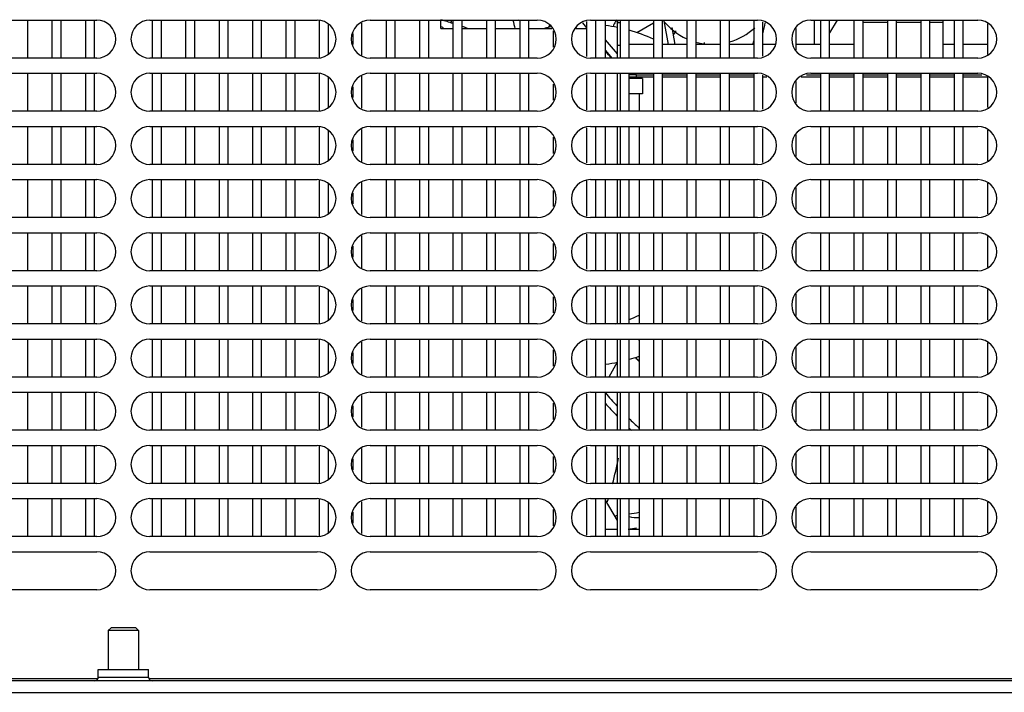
# Model space of a CAD drawing. Header units: millimetres. Extents: x 0 to 2100, y 0 to 1500.
# Tile 40 of 45: x 800 to 929, y 1326 to 1415. Entities that reach past the tile are written whole.
import ezdxf

# ---------------------------------------------------------------- set-up
doc = ezdxf.new("R2010")
doc.units = ezdxf.units.MM
doc.header["$LTSCALE"] = 115.5
doc.layers.get('0').update_dxf_attribs({"linetype": 'CONTINUOUS'})
doc.layers.add('002_AXIS', color=7, linetype='CONTINUOUS')
doc.layers.add('00_COMPONENTS', color=7, linetype='CONTINUOUS')

msp = doc.modelspace()

# ---------------------------------------------------------------- linework, layer by layer
at = {"color": 7, "linetype": 'CONTINUOUS'}
for p, q in [((800.77, 1409.56), (800.77, 1414.56)), ((803.97, 1414.56), (803.97, 1409.56)), ((805.17, 1409.56), (805.17, 1414.56)), ((808.37, 1414.56), (808.37, 1409.56)), ((809.57, 1409.56), (809.57, 1414.56)), ((817.17, 1414.56), (817.17, 1409.56)), ((818.37, 1409.56), (818.37, 1414.56)), ((821.57, 1414.56), (821.57, 1409.56)), ((822.77, 1409.56), (822.77, 1414.56)), ((825.97, 1414.56), (825.97, 1409.56)), ((827.17, 1409.56), (827.17, 1414.56)), ((830.37, 1414.56), (830.37, 1409.56)), ((831.57, 1409.56), (831.57, 1414.56)), ((834.77, 1414.56), (834.77, 1409.56)), ((835.97, 1409.56), (835.97, 1414.56)), ((839.17, 1414.56), (839.17, 1409.56)), ((847.97, 1414.56), (847.97, 1409.56)), ((849.17, 1409.56), (849.17, 1414.56)), ((852.37, 1414.56), (852.37, 1409.56)), ((853.57, 1409.56), (853.57, 1414.56)), ((855.17, 1413.46), (855.17, 1414.56)), ((856.77, 1414.56), (856.77, 1409.56)), ((857.97, 1409.56), (857.97, 1414.56)), ((861.17, 1414.56), (861.17, 1409.56)), ((862.37, 1409.56), (862.37, 1414.56)), ((865.57, 1414.56), (865.57, 1409.56)), ((866.77, 1409.56), (866.77, 1414.56)), ((875.57, 1409.56), (875.57, 1414.56)), ((876.87, 1409.56), (876.87, 1414.56)), ((878.77, 1414.56), (878.77, 1409.56)), ((879.97, 1409.56), (879.97, 1414.56)), ((883.17, 1414.56), (883.17, 1409.56)), ((884.37, 1409.56), (884.37, 1414.56)), ((887.57, 1414.56), (887.57, 1409.56)), ((888.77, 1409.56), (888.77, 1414.56)), ((891.97, 1414.56), (891.97, 1409.56)), ((893.17, 1409.56), (893.17, 1414.56)), ((896.37, 1414.56), (896.37, 1409.56)), ((904.37, 1411.36), (904.37, 1414.56)), ((905.17, 1414.56), (905.17, 1409.56)), ((907.35, 1414.56), (906.37, 1412.87)), ((906.37, 1409.56), (906.37, 1414.56)), ((909.57, 1414.56), (909.57, 1409.56)), ((910.77, 1409.56), (910.77, 1414.56)), ((913.97, 1414.56), (913.97, 1409.56)), ((915.17, 1409.56), (915.17, 1414.56)), ((918.37, 1414.56), (918.37, 1409.56)), ((919.57, 1409.56), (919.57, 1414.56)), ((922.77, 1414.56), (922.77, 1409.56)), ((923.97, 1409.56), (923.97, 1414.56)), ((840.37, 1410.11), (840.37, 1414.02)), ((844.77, 1409.96), (844.77, 1414.16)), ((855.17, 1413.46), (856.77, 1413.46)), ((857.97, 1413.46), (861.17, 1413.46)), ((862.37, 1413.46), (865.57, 1413.46)), ((866.77, 1413.46), (869.77, 1413.46)), ((872.96, 1413.46), (874.37, 1413.46)), ((873.82, 1414.18), (874.37, 1413.53)), ((874.37, 1414.38), (874.37, 1409.75)), ((884.55, 1414.45), (885.1, 1411.36)), ((886.01, 1411.36), (885.62, 1413.58)), ((897.57, 1409.82), (897.57, 1414.31)), ((901.97, 1410.66), (901.97, 1413.47)), ((927.17, 1414.09), (927.17, 1410.04)), ((843.57, 1412.78), (843.57, 1411.35)), ((869.97, 1413.13), (869.97, 1411)), ((878.42, 1410.1), (876.87, 1411.95)), ((876.87, 1410.55), (877.69, 1409.56)), ((800.77, 1402.56), (800.77, 1407.56)), ((803.97, 1407.56), (803.97, 1402.56)), ((805.17, 1402.56), (805.17, 1407.56)), ((808.37, 1407.56), (808.37, 1402.56)), ((809.57, 1402.56), (809.57, 1407.56)), ((817.17, 1407.56), (817.17, 1402.56)), ((818.37, 1402.56), (818.37, 1407.56)), ((821.57, 1407.56), (821.57, 1402.56)), ((822.77, 1402.56), (822.77, 1407.56)), ((825.97, 1407.56), (825.97, 1402.56)), ((827.17, 1402.56), (827.17, 1407.56)), ((830.37, 1407.56), (830.37, 1402.56)), ((831.57, 1402.56), (831.57, 1407.56)), ((834.77, 1407.56), (834.77, 1402.56)), ((835.97, 1402.56), (835.97, 1407.56)), ((839.17, 1407.56), (839.17, 1402.56)), ((840.37, 1403.11), (840.37, 1407.02)), ((844.77, 1402.96), (844.77, 1407.16)), ((847.97, 1407.56), (847.97, 1402.56)), ((849.17, 1402.56), (849.17, 1407.56)), ((852.37, 1407.56), (852.37, 1402.56)), ((853.57, 1402.56), (853.57, 1407.56)), ((856.77, 1407.56), (856.77, 1402.56)), ((857.97, 1402.56), (857.97, 1407.56)), ((861.17, 1407.56), (861.17, 1402.56)), ((862.37, 1402.56), (862.37, 1407.56)), ((865.57, 1407.56), (865.57, 1402.56)), ((866.77, 1402.56), (866.77, 1407.56)), ((874.37, 1407.38), (874.37, 1402.75)), ((875.57, 1402.56), (875.57, 1407.56)), ((876.87, 1402.56), (876.87, 1407.56)), ((878.77, 1407.56), (878.77, 1402.56)), ((879.97, 1402.56), (879.97, 1407.56)), ((879.97, 1407.11), (883.17, 1407.11)), ((880.92, 1407.11), (880.92, 1407.36)), ((880.92, 1407.36), (883.17, 1407.36)), ((883.17, 1407.56), (883.17, 1402.56)), ((884.37, 1402.56), (884.37, 1407.56)), ((884.37, 1407.36), (887.57, 1407.36)), ((884.37, 1407.11), (887.57, 1407.11)), ((887.57, 1407.56), (887.57, 1402.56)), ((888.77, 1402.56), (888.77, 1407.56)), ((888.77, 1407.36), (891.97, 1407.36)), ((888.77, 1407.11), (891.97, 1407.11)), ((891.97, 1407.56), (891.97, 1402.56)), ((893.17, 1402.56), (893.17, 1407.56)), ((893.17, 1407.36), (896.37, 1407.36)), ((893.17, 1407.11), (896.37, 1407.11)), ((896.37, 1407.56), (896.37, 1402.56)), ((897.57, 1402.82), (897.57, 1407.31)), ((897.57, 1407.11), (898.1, 1407.11)), ((902.63, 1407.11), (905.17, 1407.11)), ((903.32, 1407.36), (905.17, 1407.36)), ((905.17, 1407.56), (905.17, 1402.56)), ((906.37, 1402.56), (906.37, 1407.56)), ((906.37, 1407.36), (909.57, 1407.36)), ((906.37, 1407.11), (909.57, 1407.11)), ((909.57, 1407.56), (909.57, 1402.56)), ((910.77, 1402.56), (910.77, 1407.56)), ((910.77, 1407.36), (913.97, 1407.36)), ((910.77, 1407.11), (913.97, 1407.11)), ((913.97, 1407.56), (913.97, 1402.56)), ((915.17, 1402.56), (915.17, 1407.56)), ((915.17, 1407.36), (918.37, 1407.36)), ((915.17, 1407.11), (918.37, 1407.11)), ((918.37, 1407.56), (918.37, 1402.56)), ((919.57, 1402.56), (919.57, 1407.56)), ((919.57, 1407.36), (922.77, 1407.36)), ((919.57, 1407.11), (922.77, 1407.11)), ((922.77, 1407.56), (922.77, 1402.56)), ((923.97, 1402.56), (923.97, 1407.56)), ((923.97, 1407.36), (926.42, 1407.36)), ((923.97, 1407.11), (927.1, 1407.11)), ((927.17, 1407.09), (927.17, 1403.04)), ((843.57, 1405.78), (843.57, 1404.35)), ((869.97, 1406.13), (869.97, 1404)), ((901.97, 1403.66), (901.97, 1406.47)), ((800.77, 1395.56), (800.77, 1400.56)), ((803.97, 1400.56), (803.97, 1395.56)), ((805.17, 1395.56), (805.17, 1400.56)), ((808.37, 1400.56), (808.37, 1395.56)), ((809.57, 1395.56), (809.57, 1400.56)), ((817.17, 1400.56), (817.17, 1395.56)), ((818.37, 1395.56), (818.37, 1400.56)), ((821.57, 1400.56), (821.57, 1395.56)), ((822.77, 1395.56), (822.77, 1400.56)), ((825.97, 1400.56), (825.97, 1395.56)), ((827.17, 1395.56), (827.17, 1400.56)), ((830.37, 1400.56), (830.37, 1395.56)), ((831.57, 1395.56), (831.57, 1400.56)), ((834.77, 1400.56), (834.77, 1395.56)), ((835.97, 1395.56), (835.97, 1400.56)), ((839.17, 1400.56), (839.17, 1395.56)), ((847.97, 1400.56), (847.97, 1395.56)), ((849.17, 1395.56), (849.17, 1400.56)), ((852.37, 1400.56), (852.37, 1395.56)), ((853.57, 1395.56), (853.57, 1400.56)), ((856.77, 1400.56), (856.77, 1395.56)), ((857.97, 1395.56), (857.97, 1400.56)), ((861.17, 1400.56), (861.17, 1395.56)), ((862.37, 1395.56), (862.37, 1400.56)), ((865.57, 1400.56), (865.57, 1395.56)), ((866.77, 1395.56), (866.77, 1400.56)), ((874.37, 1400.38), (874.37, 1395.75)), ((875.57, 1395.56), (875.57, 1400.56)), ((876.87, 1395.56), (876.87, 1400.56)), ((878.77, 1400.56), (878.77, 1395.56)), ((879.97, 1395.56), (879.97, 1400.56)), ((883.17, 1400.56), (883.17, 1395.56)), ((884.37, 1395.56), (884.37, 1400.56)), ((887.57, 1400.56), (887.57, 1395.56)), ((888.77, 1395.56), (888.77, 1400.56)), ((891.97, 1400.56), (891.97, 1395.56)), ((893.17, 1395.56), (893.17, 1400.56)), ((896.37, 1400.56), (896.37, 1395.56)), ((897.57, 1395.82), (897.57, 1400.31)), ((905.17, 1400.56), (905.17, 1395.56)), ((906.37, 1395.56), (906.37, 1400.56)), ((909.57, 1400.56), (909.57, 1395.56)), ((910.77, 1395.56), (910.77, 1400.56)), ((913.97, 1400.56), (913.97, 1395.56)), ((915.17, 1395.56), (915.17, 1400.56)), ((918.37, 1400.56), (918.37, 1395.56)), ((919.57, 1395.56), (919.57, 1400.56)), ((922.77, 1400.56), (922.77, 1395.56)), ((923.97, 1395.56), (923.97, 1400.56)), ((840.37, 1396.11), (840.37, 1400.02)), ((844.77, 1395.96), (844.77, 1400.16)), ((869.97, 1399.13), (869.97, 1397)), ((901.97, 1396.66), (901.97, 1399.47)), ((927.17, 1400.09), (927.17, 1396.04)), ((843.57, 1398.78), (843.57, 1397.35)), ((800.77, 1388.56), (800.77, 1393.56)), ((803.97, 1393.56), (803.97, 1388.56)), ((805.17, 1388.56), (805.17, 1393.56)), ((808.37, 1393.56), (808.37, 1388.56)), ((809.57, 1388.56), (809.57, 1393.56)), ((817.17, 1393.56), (817.17, 1388.56)), ((818.37, 1388.56), (818.37, 1393.56)), ((821.57, 1393.56), (821.57, 1388.56)), ((822.77, 1388.56), (822.77, 1393.56)), ((825.97, 1393.56), (825.97, 1388.56)), ((827.17, 1388.56), (827.17, 1393.56)), ((830.37, 1393.56), (830.37, 1388.56)), ((831.57, 1388.56), (831.57, 1393.56)), ((834.77, 1393.56), (834.77, 1388.56)), ((835.97, 1388.56), (835.97, 1393.56)), ((839.17, 1393.56), (839.17, 1388.56)), ((840.37, 1389.11), (840.37, 1393.02)), ((844.77, 1388.96), (844.77, 1393.16)), ((847.97, 1393.56), (847.97, 1388.56)), ((849.17, 1388.56), (849.17, 1393.56)), ((852.37, 1393.56), (852.37, 1388.56)), ((853.57, 1388.56), (853.57, 1393.56)), ((856.77, 1393.56), (856.77, 1388.56)), ((857.97, 1388.56), (857.97, 1393.56)), ((861.17, 1393.56), (861.17, 1388.56)), ((862.37, 1388.56), (862.37, 1393.56)), ((865.57, 1393.56), (865.57, 1388.56)), ((866.77, 1388.56), (866.77, 1393.56)), ((874.37, 1393.38), (874.37, 1388.75)), ((875.57, 1388.56), (875.57, 1393.56)), ((876.87, 1388.56), (876.87, 1393.56)), ((878.77, 1393.56), (878.77, 1388.56)), ((879.97, 1388.56), (879.97, 1393.56)), ((883.17, 1393.56), (883.17, 1388.56)), ((884.37, 1388.56), (884.37, 1393.56)), ((887.57, 1393.56), (887.57, 1388.56)), ((888.77, 1388.56), (888.77, 1393.56)), ((891.97, 1393.56), (891.97, 1388.56)), ((893.17, 1388.56), (893.17, 1393.56)), ((896.37, 1393.56), (896.37, 1388.56)), ((897.57, 1388.82), (897.57, 1393.31)), ((901.97, 1389.66), (901.97, 1392.47)), ((905.17, 1393.56), (905.17, 1388.56)), ((906.37, 1388.56), (906.37, 1393.56)), ((909.57, 1393.56), (909.57, 1388.56)), ((910.77, 1388.56), (910.77, 1393.56)), ((913.97, 1393.56), (913.97, 1388.56)), ((915.17, 1388.56), (915.17, 1393.56)), ((918.37, 1393.56), (918.37, 1388.56)), ((919.57, 1388.56), (919.57, 1393.56)), ((922.77, 1393.56), (922.77, 1388.56)), ((923.97, 1388.56), (923.97, 1393.56)), ((927.17, 1393.09), (927.17, 1389.04)), ((843.57, 1391.78), (843.57, 1390.35)), ((869.97, 1392.13), (869.97, 1390)), ((800.77, 1381.56), (800.77, 1386.56)), ((803.97, 1386.56), (803.97, 1381.56)), ((805.17, 1381.56), (805.17, 1386.56)), ((808.37, 1386.56), (808.37, 1381.56)), ((809.57, 1381.56), (809.57, 1386.56)), ((817.17, 1386.56), (817.17, 1381.56)), ((818.37, 1381.56), (818.37, 1386.56)), ((821.57, 1386.56), (821.57, 1381.56)), ((822.77, 1381.56), (822.77, 1386.56)), ((825.97, 1386.56), (825.97, 1381.56)), ((827.17, 1381.56), (827.17, 1386.56)), ((830.37, 1386.56), (830.37, 1381.56)), ((831.57, 1381.56), (831.57, 1386.56)), ((834.77, 1386.56), (834.77, 1381.56)), ((835.97, 1381.56), (835.97, 1386.56)), ((839.17, 1386.56), (839.17, 1381.56)), ((840.37, 1382.11), (840.37, 1386.02)), ((844.77, 1381.96), (844.77, 1386.16)), ((847.97, 1386.56), (847.97, 1381.56)), ((849.17, 1381.56), (849.17, 1386.56)), ((852.37, 1386.56), (852.37, 1381.56)), ((853.57, 1381.56), (853.57, 1386.56)), ((856.77, 1386.56), (856.77, 1381.56)), ((857.97, 1381.56), (857.97, 1386.56)), ((861.17, 1386.56), (861.17, 1381.56)), ((862.37, 1381.56), (862.37, 1386.56)), ((865.57, 1386.56), (865.57, 1381.56)), ((866.77, 1381.56), (866.77, 1386.56)), ((874.37, 1386.38), (874.37, 1381.75)), ((875.57, 1381.56), (875.57, 1386.56)), ((876.87, 1381.56), (876.87, 1386.56)), ((878.77, 1386.56), (878.77, 1381.56)), ((879.97, 1381.56), (879.97, 1386.56)), ((883.17, 1386.56), (883.17, 1381.56)), ((884.37, 1381.56), (884.37, 1386.56)), ((887.57, 1386.56), (887.57, 1381.56)), ((888.77, 1381.56), (888.77, 1386.56)), ((891.97, 1386.56), (891.97, 1381.56)), ((893.17, 1381.56), (893.17, 1386.56)), ((896.37, 1386.56), (896.37, 1381.56)), ((897.57, 1381.82), (897.57, 1386.31)), ((905.17, 1386.56), (905.17, 1381.56)), ((906.37, 1381.56), (906.37, 1386.56)), ((909.57, 1386.56), (909.57, 1381.56)), ((910.77, 1381.56), (910.77, 1386.56)), ((913.97, 1386.56), (913.97, 1381.56)), ((915.17, 1381.56), (915.17, 1386.56)), ((918.37, 1386.56), (918.37, 1381.56)), ((919.57, 1381.56), (919.57, 1386.56)), ((922.77, 1386.56), (922.77, 1381.56)), ((923.97, 1381.56), (923.97, 1386.56)), ((927.17, 1386.09), (927.17, 1382.04)), ((843.57, 1384.78), (843.57, 1383.35)), ((869.97, 1385.13), (869.97, 1383)), ((901.97, 1382.66), (901.97, 1385.47)), ((800.77, 1374.56), (800.77, 1379.56)), ((803.97, 1379.56), (803.97, 1374.56)), ((805.17, 1374.56), (805.17, 1379.56)), ((808.37, 1379.56), (808.37, 1374.56)), ((809.57, 1374.56), (809.57, 1379.56)), ((817.17, 1379.56), (817.17, 1374.56)), ((818.37, 1374.56), (818.37, 1379.56)), ((821.57, 1379.56), (821.57, 1374.56)), ((822.77, 1374.56), (822.77, 1379.56)), ((825.97, 1379.56), (825.97, 1374.56)), ((827.17, 1374.56), (827.17, 1379.56)), ((830.37, 1379.56), (830.37, 1374.56)), ((831.57, 1374.56), (831.57, 1379.56)), ((834.77, 1379.56), (834.77, 1374.56)), ((835.97, 1374.56), (835.97, 1379.56)), ((839.17, 1379.56), (839.17, 1374.56)), ((847.97, 1379.56), (847.97, 1374.56)), ((849.17, 1374.56), (849.17, 1379.56)), ((852.37, 1379.56), (852.37, 1374.56)), ((853.57, 1374.56), (853.57, 1379.56)), ((856.77, 1379.56), (856.77, 1374.56)), ((857.97, 1374.56), (857.97, 1379.56)), ((861.17, 1379.56), (861.17, 1374.56)), ((862.37, 1374.56), (862.37, 1379.56)), ((865.57, 1379.56), (865.57, 1374.56)), ((866.77, 1374.56), (866.77, 1379.56)), ((875.57, 1374.56), (875.57, 1379.56)), ((876.87, 1374.56), (876.87, 1379.56)), ((878.77, 1379.56), (878.77, 1374.56)), ((879.97, 1374.56), (879.97, 1379.56)), ((883.17, 1379.56), (883.17, 1374.56)), ((884.37, 1374.56), (884.37, 1379.56)), ((887.57, 1379.56), (887.57, 1374.56)), ((888.77, 1374.56), (888.77, 1379.56)), ((891.97, 1379.56), (891.97, 1374.56)), ((893.17, 1374.56), (893.17, 1379.56)), ((896.37, 1379.56), (896.37, 1374.56)), ((905.17, 1379.56), (905.17, 1374.56)), ((906.37, 1374.56), (906.37, 1379.56)), ((909.57, 1379.56), (909.57, 1374.56)), ((910.77, 1374.56), (910.77, 1379.56)), ((913.97, 1379.56), (913.97, 1374.56)), ((915.17, 1374.56), (915.17, 1379.56)), ((918.37, 1379.56), (918.37, 1374.56)), ((919.57, 1374.56), (919.57, 1379.56)), ((922.77, 1379.56), (922.77, 1374.56)), ((923.97, 1374.56), (923.97, 1379.56)), ((840.37, 1375.11), (840.37, 1379.02)), ((844.77, 1374.96), (844.77, 1379.16)), ((874.37, 1379.38), (874.37, 1374.75)), ((897.57, 1374.82), (897.57, 1379.31)), ((901.97, 1375.66), (901.97, 1378.47)), ((927.17, 1379.09), (927.17, 1375.04)), ((843.57, 1377.78), (843.57, 1376.35)), ((869.97, 1378.13), (869.97, 1376)), ((800.77, 1367.56), (800.77, 1372.56)), ((803.97, 1372.56), (803.97, 1367.56)), ((805.17, 1367.56), (805.17, 1372.56)), ((808.37, 1372.56), (808.37, 1367.56)), ((809.57, 1367.56), (809.57, 1372.56)), ((817.17, 1372.56), (817.17, 1367.56)), ((818.37, 1367.56), (818.37, 1372.56)), ((821.57, 1372.56), (821.57, 1367.56)), ((822.77, 1367.56), (822.77, 1372.56)), ((825.97, 1372.56), (825.97, 1367.56)), ((827.17, 1367.56), (827.17, 1372.56)), ((830.37, 1372.56), (830.37, 1367.56)), ((831.57, 1367.56), (831.57, 1372.56)), ((834.77, 1372.56), (834.77, 1367.56)), ((835.97, 1367.56), (835.97, 1372.56)), ((839.17, 1372.56), (839.17, 1367.56)), ((840.37, 1368.11), (840.37, 1372.02)), ((844.77, 1367.96), (844.77, 1372.16)), ((847.97, 1372.56), (847.97, 1367.56)), ((849.17, 1367.56), (849.17, 1372.56)), ((852.37, 1372.56), (852.37, 1367.56)), ((853.57, 1367.56), (853.57, 1372.56)), ((856.77, 1372.56), (856.77, 1367.56)), ((857.97, 1367.56), (857.97, 1372.56)), ((861.17, 1372.56), (861.17, 1367.56)), ((862.37, 1367.56), (862.37, 1372.56)), ((865.57, 1372.56), (865.57, 1367.56)), ((866.77, 1367.56), (866.77, 1372.56)), ((874.37, 1372.38), (874.37, 1367.75)), ((875.57, 1367.56), (875.57, 1372.56)), ((876.87, 1367.56), (876.87, 1372.56)), ((878.77, 1372.56), (878.77, 1367.56)), ((879.97, 1367.56), (879.97, 1372.56)), ((881.04, 1372.56), (881.27, 1372.48)), ((883.17, 1372.56), (883.17, 1367.56)), ((884.37, 1367.56), (884.37, 1372.56)), ((887.57, 1372.56), (887.57, 1367.56)), ((888.77, 1367.56), (888.77, 1372.56)), ((891.97, 1372.56), (891.97, 1367.56)), ((893.17, 1367.56), (893.17, 1372.56)), ((896.37, 1372.56), (896.37, 1367.56)), ((897.57, 1367.82), (897.57, 1372.31)), ((905.17, 1372.56), (905.17, 1367.56)), ((906.37, 1367.56), (906.37, 1372.56)), ((909.57, 1372.56), (909.57, 1367.56)), ((910.77, 1367.56), (910.77, 1372.56)), ((913.97, 1372.56), (913.97, 1367.56)), ((915.17, 1367.56), (915.17, 1372.56)), ((918.37, 1372.56), (918.37, 1367.56)), ((919.57, 1367.56), (919.57, 1372.56)), ((922.77, 1372.56), (922.77, 1367.56)), ((923.97, 1367.56), (923.97, 1372.56)), ((927.17, 1372.09), (927.17, 1368.04)), ((843.57, 1370.78), (843.57, 1369.35)), ((869.97, 1371.13), (869.97, 1369)), ((901.97, 1368.66), (901.97, 1371.47)), ((800.77, 1360.56), (800.77, 1365.56)), ((803.97, 1365.56), (803.97, 1360.56)), ((805.17, 1360.56), (805.17, 1365.56)), ((808.37, 1365.56), (808.37, 1360.56)), ((809.57, 1360.56), (809.57, 1365.56)), ((817.17, 1365.56), (817.17, 1360.56)), ((818.37, 1360.56), (818.37, 1365.56)), ((821.57, 1365.56), (821.57, 1360.56)), ((822.77, 1360.56), (822.77, 1365.56)), ((825.97, 1365.56), (825.97, 1360.56)), ((827.17, 1360.56), (827.17, 1365.56)), ((830.37, 1365.56), (830.37, 1360.56)), ((831.57, 1360.56), (831.57, 1365.56)), ((834.77, 1365.56), (834.77, 1360.56)), ((835.97, 1360.56), (835.97, 1365.56)), ((839.17, 1365.56), (839.17, 1360.56)), ((847.97, 1365.56), (847.97, 1360.56)), ((849.17, 1360.56), (849.17, 1365.56)), ((852.37, 1365.56), (852.37, 1360.56)), ((853.57, 1360.56), (853.57, 1365.56)), ((856.77, 1365.56), (856.77, 1360.56)), ((857.97, 1360.56), (857.97, 1365.56)), ((861.17, 1365.56), (861.17, 1360.56)), ((862.37, 1360.56), (862.37, 1365.56)), ((865.57, 1365.56), (865.57, 1360.56)), ((866.77, 1360.56), (866.77, 1365.56)), ((874.37, 1365.38), (874.37, 1360.75)), ((875.57, 1360.56), (875.57, 1365.56)), ((876.87, 1360.56), (876.87, 1365.56)), ((878.77, 1365.56), (878.77, 1360.56)), ((879.97, 1360.56), (879.97, 1365.56)), ((883.17, 1365.56), (883.17, 1360.56)), ((884.37, 1360.56), (884.37, 1365.56)), ((887.57, 1365.56), (887.57, 1360.56)), ((888.77, 1360.56), (888.77, 1365.56)), ((891.97, 1365.56), (891.97, 1360.56)), ((893.17, 1360.56), (893.17, 1365.56)), ((896.37, 1365.56), (896.37, 1360.56)), ((897.57, 1360.82), (897.57, 1365.31)), ((905.17, 1365.56), (905.17, 1360.56)), ((906.37, 1360.56), (906.37, 1365.56)), ((909.57, 1365.56), (909.57, 1360.56)), ((910.77, 1360.56), (910.77, 1365.56)), ((913.97, 1365.56), (913.97, 1360.56)), ((915.17, 1360.56), (915.17, 1365.56)), ((918.37, 1365.56), (918.37, 1360.56)), ((919.57, 1360.56), (919.57, 1365.56)), ((922.77, 1365.56), (922.77, 1360.56)), ((923.97, 1360.56), (923.97, 1365.56)), ((840.37, 1361.11), (840.37, 1365.02)), ((844.77, 1360.96), (844.77, 1365.16)), ((869.97, 1364.13), (869.97, 1362)), ((901.97, 1361.66), (901.97, 1364.47)), ((927.17, 1365.09), (927.17, 1361.04)), ((843.57, 1363.78), (843.57, 1362.35)), ((800.77, 1353.56), (800.77, 1358.56)), ((803.97, 1358.56), (803.97, 1353.56)), ((805.17, 1353.56), (805.17, 1358.56)), ((808.37, 1358.56), (808.37, 1353.56)), ((809.57, 1353.56), (809.57, 1358.56)), ((817.17, 1358.56), (817.17, 1353.56)), ((818.37, 1353.56), (818.37, 1358.56)), ((821.57, 1358.56), (821.57, 1353.56)), ((822.77, 1353.56), (822.77, 1358.56)), ((825.97, 1358.56), (825.97, 1353.56)), ((827.17, 1353.56), (827.17, 1358.56)), ((830.37, 1358.56), (830.37, 1353.56)), ((831.57, 1353.56), (831.57, 1358.56)), ((834.77, 1358.56), (834.77, 1353.56)), ((835.97, 1353.56), (835.97, 1358.56)), ((839.17, 1358.56), (839.17, 1353.56)), ((840.37, 1354.11), (840.37, 1358.02)), ((844.77, 1353.96), (844.77, 1358.16)), ((847.97, 1358.56), (847.97, 1353.56)), ((849.17, 1353.56), (849.17, 1358.56)), ((852.37, 1358.56), (852.37, 1353.56)), ((853.57, 1353.56), (853.57, 1358.56)), ((856.77, 1358.56), (856.77, 1353.56)), ((857.97, 1353.56), (857.97, 1358.56)), ((861.17, 1358.56), (861.17, 1353.56)), ((862.37, 1353.56), (862.37, 1358.56)), ((865.57, 1358.56), (865.57, 1353.56)), ((866.77, 1353.56), (866.77, 1358.56)), ((874.37, 1358.38), (874.37, 1353.75)), ((875.57, 1353.56), (875.57, 1358.56)), ((876.87, 1353.56), (876.87, 1358.56)), ((878.77, 1358.56), (878.77, 1353.56)), ((879.97, 1353.56), (879.97, 1358.56)), ((883.17, 1358.56), (883.17, 1353.56)), ((884.37, 1353.56), (884.37, 1358.56)), ((887.57, 1358.56), (887.57, 1353.56)), ((888.77, 1353.56), (888.77, 1358.56)), ((891.97, 1358.56), (891.97, 1353.56)), ((893.17, 1353.56), (893.17, 1358.56)), ((896.37, 1358.56), (896.37, 1353.56)), ((897.57, 1353.82), (897.57, 1358.31)), ((901.97, 1354.66), (901.97, 1357.47)), ((905.17, 1358.56), (905.17, 1353.56)), ((906.37, 1353.56), (906.37, 1358.56)), ((909.57, 1358.56), (909.57, 1353.56)), ((910.77, 1353.56), (910.77, 1358.56)), ((913.97, 1358.56), (913.97, 1353.56)), ((915.17, 1353.56), (915.17, 1358.56)), ((918.37, 1358.56), (918.37, 1353.56)), ((919.57, 1353.56), (919.57, 1358.56)), ((922.77, 1358.56), (922.77, 1353.56)), ((923.97, 1353.56), (923.97, 1358.56)), ((927.17, 1358.09), (927.17, 1354.04)), ((843.57, 1356.78), (843.57, 1355.35)), ((869.97, 1357.13), (869.97, 1355)), ((800.77, 1346.56), (800.77, 1351.56)), ((803.97, 1351.56), (803.97, 1346.56)), ((805.17, 1346.56), (805.17, 1351.56)), ((808.37, 1351.56), (808.37, 1346.56)), ((809.57, 1346.56), (809.57, 1351.56)), ((817.17, 1351.56), (817.17, 1346.56)), ((818.37, 1346.56), (818.37, 1351.56)), ((821.57, 1351.56), (821.57, 1346.56)), ((822.77, 1346.56), (822.77, 1351.56)), ((825.97, 1351.56), (825.97, 1346.56)), ((827.17, 1346.56), (827.17, 1351.56)), ((830.37, 1351.56), (830.37, 1346.56)), ((831.57, 1346.56), (831.57, 1351.56)), ((834.77, 1351.56), (834.77, 1346.56)), ((835.97, 1346.56), (835.97, 1351.56)), ((839.17, 1351.56), (839.17, 1346.56)), ((840.37, 1347.11), (840.37, 1351.02)), ((844.77, 1346.96), (844.77, 1351.16)), ((847.97, 1351.56), (847.97, 1346.56)), ((849.17, 1346.56), (849.17, 1351.56)), ((852.37, 1351.56), (852.37, 1346.56)), ((853.57, 1346.56), (853.57, 1351.56)), ((856.77, 1351.56), (856.77, 1346.56)), ((857.97, 1346.56), (857.97, 1351.56)), ((861.17, 1351.56), (861.17, 1346.56)), ((862.37, 1346.56), (862.37, 1351.56)), ((865.57, 1351.56), (865.57, 1346.56)), ((866.77, 1346.56), (866.77, 1351.56)), ((874.37, 1351.38), (874.37, 1346.75)), ((875.57, 1346.56), (875.57, 1351.56)), ((876.87, 1346.56), (876.87, 1351.56)), ((878.42, 1348.69), (876.87, 1351.38)), ((878.77, 1351.56), (878.77, 1346.56)), ((879.97, 1346.56), (879.97, 1351.56)), ((883.17, 1351.56), (883.17, 1346.56)), ((884.37, 1346.56), (884.37, 1351.56)), ((887.57, 1351.56), (887.57, 1346.56)), ((888.77, 1346.56), (888.77, 1351.56)), ((891.97, 1351.56), (891.97, 1346.56)), ((893.17, 1346.56), (893.17, 1351.56)), ((896.37, 1351.56), (896.37, 1346.56)), ((897.57, 1346.82), (897.57, 1351.31)), ((905.17, 1351.56), (905.17, 1346.56)), ((906.37, 1346.56), (906.37, 1351.56)), ((909.57, 1351.56), (909.57, 1346.56)), ((910.77, 1346.56), (910.77, 1351.56)), ((913.97, 1351.56), (913.97, 1346.56)), ((915.17, 1346.56), (915.17, 1351.56)), ((918.37, 1351.56), (918.37, 1346.56)), ((919.57, 1346.56), (919.57, 1351.56)), ((922.77, 1351.56), (922.77, 1346.56)), ((923.97, 1346.56), (923.97, 1351.56)), ((927.17, 1351.09), (927.17, 1347.04)), ((843.57, 1349.78), (843.57, 1348.35)), ((869.97, 1350.13), (869.97, 1348)), ((901.97, 1347.66), (901.97, 1350.47)), ((811.37, 1334.19), (811.37, 1329.06)), ((815.37, 1334.19), (815.37, 1329.06))]:
    msp.add_line(p, q, dxfattribs=at)
at = {"color": 9, "linetype": 'CONTINUOUS'}
for p, q in [((878.26, 1414.55), (878.28, 1414.6)), ((878.32, 1414.52), (878.35, 1414.56)), ((869.33, 1413.6), (869.51, 1413.91)), ((880.96, 1412.92), (883.17, 1414.2)), ((878.4, 1369.53), (877.28, 1367.56))]:
    msp.add_line(p, q, dxfattribs=at)
at = {"color": 7, "linetype": 'CONTINUOUS'}
for centre, radius, start, end in [((838.38, 1356.06), 60.9, 72.4068, 73.9784), ((838.38, 1356.06), 60, 73.4133, 73.7313), ((838.38, 1356.06), 60.9, 70.5838, 71.226), ((873.87, 1391.56), 22.5, 100.7283, 102.8033), ((870.2, 1408.31), 5.98, 61.3197, 62.6682), ((873.87, 1391.56), 22.5, 78.2981, 82.3238), ((873.87, 1391.56), 22.5, 65.5791, 74.2655), ((838.36, 1427.05), 60.9, 346.4898, 347.8191), ((838.36, 1427.05), 60, 344.8269, 345.4093), ((851.06, 1385.55), 35.83, 42.0982, 43.9038), ((873.87, 1391.56), 22.5, 277.705, 281.7522), ((873.87, 1391.56), 22.5, 285.7993, 289.2141), ((922.35, 1404.57), 60, 220.6697, 222.831), ((922.35, 1404.57), 60.9, 221.6078, 223.7345), ((922.35, 1404.57), 60, 224.9869, 226.7799), ((922.35, 1404.57), 60.9, 225.8572, 226.2896), ((873.87, 1391.56), 42.45, 278.2645, 280.0443), ((873.87, 1391.56), 42.45, 275.6574, 276.1531), ((880.87, 1351.56), 2.5, 248.7964, 279.2555), ((873.87, 1391.56), 44.4, 277.7291, 279.1637)]:
    msp.add_arc(centre, radius, start, end, dxfattribs=at)
at = {"color": 9, "linetype": 'CONTINUOUS'}
for centre, radius, start, end in [((916.23, 1436.19), 63.55, 199.9596, 200.1539), ((934.19, 1430.96), 71.44, 193.2785, 194.1869), ((935.9, 1385.87), 64.38, 153.5482, 153.7043), ((936.02, 1385.81), 64.52, 153.7045, 154.3823), ((942.35, 1368.9), 71.53, 141.7927, 142.3103), ((873.87, 1391.56), 17.5, 290.4388, 295.0771), ((873.87, 1391.56), 17.5, 284.0477, 285.0954), ((814.8, 1370.03), 65.11, 345.2977, 348.3512), ((813.01, 1370.52), 66.96, 343.1718, 343.5184)]:
    msp.add_arc(centre, radius, start, end, dxfattribs=at)
at = {"layer": '002_AXIS', "color": 7, "linetype": 'CONTINUOUS'}
for p, q in [((881.27, 1407.11), (881.27, 1406.86)), ((881.27, 1404.86), (881.27, 1402.56)), ((881.27, 1400.56), (881.27, 1395.56)), ((881.27, 1393.56), (881.27, 1388.56)), ((881.27, 1386.56), (881.27, 1381.56)), ((881.27, 1379.56), (881.27, 1374.56)), ((881.27, 1372.56), (881.27, 1367.56)), ((881.27, 1365.56), (881.27, 1360.56)), ((881.27, 1358.56), (881.27, 1353.56)), ((881.27, 1351.56), (881.27, 1346.56)), ((811.74, 1334.56), (811.37, 1334.19)), ((815.37, 1334.19), (811.37, 1334.19)), ((814.99, 1334.56), (811.74, 1334.56)), ((814.99, 1334.56), (815.37, 1334.19))]:
    msp.add_line(p, q, dxfattribs=at)
for centre, start, end in [((829.87, 1379.43), 44.3795, 44.72), ((829.7, 1403.05), 12.9619, 13.3254), ((841.36, 1423.6), 345.8223, 346.1184), ((917.86, 1403.7), 222.1355, 222.9217)]:
    msp.add_arc(centre, 50, start, end, dxfattribs=at)
at = {"layer": '00_COMPONENTS', "color": 7, "linetype": 'CONTINUOUS'}
for p, q in [((787.87, 1414.56), (809.87, 1414.56)), ((816.87, 1414.56), (838.87, 1414.56)), ((845.87, 1414.56), (867.87, 1414.56)), ((874.87, 1414.56), (896.87, 1414.56)), ((903.87, 1414.56), (925.87, 1414.56)), ((878.42, 1414.26), (878.77, 1414.26)), ((878.42, 1411.26), (878.77, 1411.26)), ((883.17, 1411.36), (879.97, 1411.36)), ((887.57, 1411.36), (884.37, 1411.36)), ((891.97, 1411.36), (888.77, 1411.36)), ((896.37, 1411.36), (893.17, 1411.36)), ((899.17, 1411.36), (897.57, 1411.36)), ((905.17, 1411.36), (901.97, 1411.36)), ((909.57, 1411.36), (906.37, 1411.36)), ((922.77, 1411.36), (921.32, 1411.36)), ((927.17, 1411.36), (923.97, 1411.36)), ((809.87, 1409.56), (787.87, 1409.56)), ((838.87, 1409.56), (816.87, 1409.56)), ((867.87, 1409.56), (845.87, 1409.56)), ((896.87, 1409.56), (874.87, 1409.56)), ((925.87, 1409.56), (903.87, 1409.56)), ((787.87, 1407.56), (809.87, 1407.56)), ((816.87, 1407.56), (838.87, 1407.56)), ((845.87, 1407.56), (867.87, 1407.56)), ((874.87, 1407.56), (896.87, 1407.56)), ((881.72, 1406.86), (879.97, 1406.86)), ((881.72, 1406.86), (881.72, 1404.86)), ((903.87, 1407.56), (925.87, 1407.56)), ((881.72, 1404.86), (879.97, 1404.86)), ((809.87, 1402.56), (787.87, 1402.56)), ((838.87, 1402.56), (816.87, 1402.56)), ((867.87, 1402.56), (845.87, 1402.56)), ((896.87, 1402.56), (874.87, 1402.56)), ((925.87, 1402.56), (903.87, 1402.56)), ((787.87, 1400.56), (809.87, 1400.56)), ((816.87, 1400.56), (838.87, 1400.56)), ((845.87, 1400.56), (867.87, 1400.56)), ((874.87, 1400.56), (896.87, 1400.56)), ((903.87, 1400.56), (925.87, 1400.56)), ((809.87, 1395.56), (787.87, 1395.56)), ((838.87, 1395.56), (816.87, 1395.56)), ((867.87, 1395.56), (845.87, 1395.56)), ((896.87, 1395.56), (874.87, 1395.56)), ((925.87, 1395.56), (903.87, 1395.56)), ((787.87, 1393.56), (809.87, 1393.56)), ((816.87, 1393.56), (838.87, 1393.56)), ((845.87, 1393.56), (867.87, 1393.56)), ((874.87, 1393.56), (896.87, 1393.56)), ((903.87, 1393.56), (925.87, 1393.56)), ((809.87, 1388.56), (787.87, 1388.56)), ((838.87, 1388.56), (816.87, 1388.56)), ((867.87, 1388.56), (845.87, 1388.56)), ((896.87, 1388.56), (874.87, 1388.56)), ((925.87, 1388.56), (903.87, 1388.56)), ((787.87, 1386.56), (809.87, 1386.56)), ((816.87, 1386.56), (838.87, 1386.56)), ((845.87, 1386.56), (867.87, 1386.56)), ((874.87, 1386.56), (896.87, 1386.56)), ((903.87, 1386.56), (925.87, 1386.56)), ((809.87, 1381.56), (787.87, 1381.56)), ((838.87, 1381.56), (816.87, 1381.56)), ((867.87, 1381.56), (845.87, 1381.56)), ((896.87, 1381.56), (874.87, 1381.56)), ((925.87, 1381.56), (903.87, 1381.56)), ((787.87, 1379.56), (809.87, 1379.56)), ((816.87, 1379.56), (838.87, 1379.56)), ((845.87, 1379.56), (867.87, 1379.56)), ((874.87, 1379.56), (896.87, 1379.56)), ((903.87, 1379.56), (925.87, 1379.56)), ((809.87, 1374.56), (787.87, 1374.56)), ((838.87, 1374.56), (816.87, 1374.56)), ((867.87, 1374.56), (845.87, 1374.56)), ((896.87, 1374.56), (874.87, 1374.56)), ((925.87, 1374.56), (903.87, 1374.56)), ((787.87, 1372.56), (809.87, 1372.56)), ((816.87, 1372.56), (838.87, 1372.56)), ((845.87, 1372.56), (867.87, 1372.56)), ((874.87, 1372.56), (896.87, 1372.56)), ((903.87, 1372.56), (925.87, 1372.56)), ((809.87, 1367.56), (787.87, 1367.56)), ((838.87, 1367.56), (816.87, 1367.56)), ((867.87, 1367.56), (845.87, 1367.56)), ((896.87, 1367.56), (874.87, 1367.56)), ((925.87, 1367.56), (903.87, 1367.56)), ((787.87, 1365.56), (809.87, 1365.56)), ((816.87, 1365.56), (838.87, 1365.56)), ((845.87, 1365.56), (867.87, 1365.56)), ((874.87, 1365.56), (896.87, 1365.56)), ((903.87, 1365.56), (925.87, 1365.56)), ((809.87, 1360.56), (787.87, 1360.56)), ((838.87, 1360.56), (816.87, 1360.56)), ((867.87, 1360.56), (845.87, 1360.56)), ((896.87, 1360.56), (874.87, 1360.56)), ((925.87, 1360.56), (903.87, 1360.56)), ((787.87, 1358.56), (809.87, 1358.56)), ((816.87, 1358.56), (838.87, 1358.56)), ((845.87, 1358.56), (867.87, 1358.56)), ((874.87, 1358.56), (896.87, 1358.56)), ((903.87, 1358.56), (925.87, 1358.56)), ((809.87, 1353.56), (787.87, 1353.56)), ((838.87, 1353.56), (816.87, 1353.56)), ((867.87, 1353.56), (845.87, 1353.56)), ((896.87, 1353.56), (874.87, 1353.56)), ((925.87, 1353.56), (903.87, 1353.56)), ((787.87, 1351.56), (809.87, 1351.56)), ((816.87, 1351.56), (838.87, 1351.56)), ((845.87, 1351.56), (867.87, 1351.56)), ((874.87, 1351.56), (896.87, 1351.56)), ((903.87, 1351.56), (925.87, 1351.56)), ((809.87, 1346.56), (787.87, 1346.56)), ((838.87, 1346.56), (816.87, 1346.56)), ((867.87, 1346.56), (845.87, 1346.56)), ((896.87, 1346.56), (874.87, 1346.56)), ((925.87, 1346.56), (903.87, 1346.56)), ((787.87, 1344.56), (809.87, 1344.56)), ((816.87, 1344.56), (838.87, 1344.56)), ((845.87, 1344.56), (867.87, 1344.56)), ((874.87, 1344.56), (896.87, 1344.56)), ((903.87, 1344.56), (925.87, 1344.56)), ((809.87, 1339.56), (787.87, 1339.56)), ((838.87, 1339.56), (816.87, 1339.56)), ((867.87, 1339.56), (845.87, 1339.56)), ((896.87, 1339.56), (874.87, 1339.56)), ((925.87, 1339.56), (903.87, 1339.56)), ((810.07, 1328.06), (810.07, 1329.06)), ((810.07, 1329.06), (816.67, 1329.06)), ((816.67, 1328.06), (816.67, 1329.06)), ((966.87, 1327.56), (659.87, 1327.56))]:
    msp.add_line(p, q, dxfattribs=at)
at = {"layer": '00_COMPONENTS', "color": 3, "linetype": 'CONTINUOUS'}
for p, q in [((921.32, 1409.56), (921.32, 1414.56)), ((878.42, 1409.56), (878.42, 1414.26)), ((878.42, 1402.56), (878.42, 1407.56)), ((880.92, 1407.36), (879.97, 1407.36)), ((878.42, 1395.56), (878.42, 1400.56)), ((878.42, 1388.56), (878.42, 1393.56)), ((878.42, 1381.56), (878.42, 1386.56)), ((878.42, 1374.56), (878.42, 1379.56)), ((878.42, 1367.56), (878.42, 1372.56)), ((878.42, 1360.56), (878.42, 1365.56)), ((878.42, 1353.56), (878.42, 1358.56)), ((878.42, 1346.56), (878.42, 1351.56)), ((876.87, 1347.56), (878.42, 1347.56)), ((879.97, 1347.56), (881.27, 1347.56)), ((656.17, 1326.06), (970.57, 1326.06))]:
    msp.add_line(p, q, dxfattribs=at)
at = {"layer": '00_COMPONENTS', "color": 9, "linetype": 'CONTINUOUS'}
for p, q in [((913.97, 1414.26), (910.77, 1414.26)), ((918.37, 1414.26), (915.17, 1414.26)), ((921.32, 1414.26), (919.57, 1414.26)), ((659.87, 1327.86), (810.01, 1327.86)), ((810.07, 1328.06), (816.67, 1328.06)), ((816.72, 1327.86), (966.87, 1327.86))]:
    msp.add_line(p, q, dxfattribs=at)
at = {"layer": '00_COMPONENTS', "color": 7, "linetype": 'CONTINUOUS'}
for centre, radius, start, end in [((809.87, 1412.06), 2.5, 270, 90), ((816.87, 1412.06), 2.5, 90, 270), ((838.87, 1412.06), 2.5, 270, 90), ((845.87, 1412.06), 2.5, 90, 270), ((867.87, 1412.06), 2.5, 270, 90), ((874.87, 1412.06), 2.5, 90, 270), ((890.92, 1419.57), 8.2, 217.5772, 245.7603), ((896.87, 1412.06), 2.5, 270, 90), ((903.87, 1412.06), 2.5, 90, 270), ((925.87, 1412.06), 2.5, 270, 90), ((890.92, 1419.57), 8.2, 286.2804, 312.8582), ((890.92, 1419.57), 8.2, 254.4432, 277.5975), ((809.87, 1405.06), 2.5, 270, 90), ((816.87, 1405.06), 2.5, 90, 270), ((838.87, 1405.06), 2.5, 270, 90), ((845.87, 1405.06), 2.5, 90, 270), ((867.87, 1405.06), 2.5, 270, 90), ((874.87, 1405.06), 2.5, 90, 270), ((896.87, 1405.06), 2.5, 270, 90), ((903.87, 1405.06), 2.5, 90, 270), ((925.87, 1405.06), 2.5, 270, 90), ((809.87, 1398.06), 2.5, 270, 90), ((816.87, 1398.06), 2.5, 90, 270), ((838.87, 1398.06), 2.5, 270, 90), ((845.87, 1398.06), 2.5, 90, 270), ((867.87, 1398.06), 2.5, 270, 90), ((874.87, 1398.06), 2.5, 90, 270), ((896.87, 1398.06), 2.5, 270, 90), ((903.87, 1398.06), 2.5, 90, 270), ((925.87, 1398.06), 2.5, 270, 90), ((809.87, 1391.06), 2.5, 270, 90), ((816.87, 1391.06), 2.5, 90, 270), ((838.87, 1391.06), 2.5, 270, 90), ((845.87, 1391.06), 2.5, 90, 270), ((867.87, 1391.06), 2.5, 270, 90), ((874.87, 1391.06), 2.5, 90, 270), ((896.87, 1391.06), 2.5, 270, 90), ((903.87, 1391.06), 2.5, 90, 270), ((925.87, 1391.06), 2.5, 270, 90), ((809.87, 1384.06), 2.5, 270, 90), ((816.87, 1384.06), 2.5, 90, 270), ((838.87, 1384.06), 2.5, 270, 90), ((845.87, 1384.06), 2.5, 90, 270), ((867.87, 1384.06), 2.5, 270, 90), ((874.87, 1384.06), 2.5, 90, 270), ((896.87, 1384.06), 2.5, 270, 90), ((903.87, 1384.06), 2.5, 90, 270), ((925.87, 1384.06), 2.5, 270, 90), ((809.87, 1377.06), 2.5, 270, 90), ((816.87, 1377.06), 2.5, 90, 270), ((838.87, 1377.06), 2.5, 270, 90), ((845.87, 1377.06), 2.5, 90, 270), ((867.87, 1377.06), 2.5, 270, 90), ((874.87, 1377.06), 2.5, 90, 270), ((896.87, 1377.06), 2.5, 270, 90), ((903.87, 1377.06), 2.5, 90, 270), ((925.87, 1377.06), 2.5, 270, 90), ((809.87, 1370.06), 2.5, 270, 90), ((816.87, 1370.06), 2.5, 90, 270), ((838.87, 1370.06), 2.5, 270, 90), ((845.87, 1370.06), 2.5, 90, 270), ((867.87, 1370.06), 2.5, 270, 90), ((874.87, 1370.06), 2.5, 90, 270), ((896.87, 1370.06), 2.5, 270, 90), ((903.87, 1370.06), 2.5, 90, 270), ((925.87, 1370.06), 2.5, 270, 90), ((809.87, 1363.06), 2.5, 270, 90), ((816.87, 1363.06), 2.5, 90, 270), ((838.87, 1363.06), 2.5, 270, 90), ((845.87, 1363.06), 2.5, 90, 270), ((867.87, 1363.06), 2.5, 270, 90), ((874.87, 1363.06), 2.5, 90, 270), ((896.87, 1363.06), 2.5, 270, 90), ((903.87, 1363.06), 2.5, 90, 270), ((925.87, 1363.06), 2.5, 270, 90), ((809.87, 1356.06), 2.5, 270, 90), ((816.87, 1356.06), 2.5, 90, 270), ((838.87, 1356.06), 2.5, 270, 90), ((845.87, 1356.06), 2.5, 90, 270), ((867.87, 1356.06), 2.5, 270, 90), ((874.87, 1356.06), 2.5, 90, 270), ((896.87, 1356.06), 2.5, 270, 90), ((903.87, 1356.06), 2.5, 90, 270), ((925.87, 1356.06), 2.5, 270, 90), ((809.87, 1349.06), 2.5, 270, 90), ((816.87, 1349.06), 2.5, 90, 270), ((838.87, 1349.06), 2.5, 270, 90), ((845.87, 1349.06), 2.5, 90, 270), ((867.87, 1349.06), 2.5, 270, 90), ((874.87, 1349.06), 2.5, 90, 270), ((896.87, 1349.06), 2.5, 270, 90), ((903.87, 1349.06), 2.5, 90, 270), ((925.87, 1349.06), 2.5, 270, 90), ((809.87, 1342.06), 2.5, 270, 90), ((816.87, 1342.06), 2.5, 90, 270), ((838.87, 1342.06), 2.5, 270, 90), ((845.87, 1342.06), 2.5, 90, 270), ((867.87, 1342.06), 2.5, 270, 90), ((874.87, 1342.06), 2.5, 90, 270), ((896.87, 1342.06), 2.5, 270, 90), ((903.87, 1342.06), 2.5, 90, 270), ((925.87, 1342.06), 2.5, 270, 90), ((809.57, 1328.06), 0.5, 270, 360), ((817.17, 1328.06), 0.5, 180, 270)]:
    msp.add_arc(centre, radius, start, end, dxfattribs=at)
at = {"layer": '00_COMPONENTS', "color": 3, "linetype": 'CONTINUOUS'}
msp.add_arc((879.72, 1414.26), 1.3, 168.1324, 180, dxfattribs=at)

doc.saveas('drawing.dxf')
